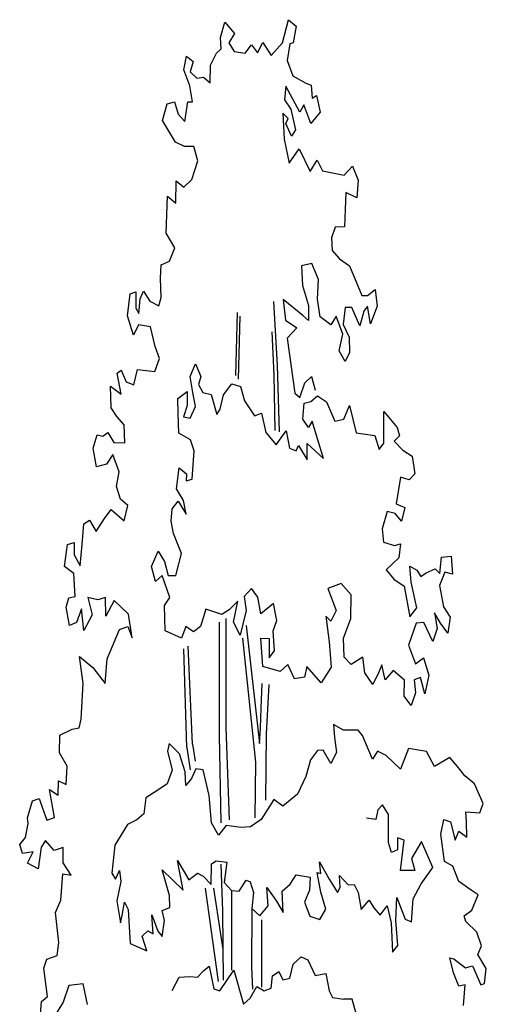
# Model space of a CAD drawing. Extents: x 2 to 315, y 0 to 17.
# Tile 19 of 69: x 75.22 to 77.94, y 8.66 to 14.4. Entities that reach past the tile are written whole.
import ezdxf

# ---------------------------------------------------------------- set-up
doc = ezdxf.new("R2010")
doc.units = 0
doc.header["$MEASUREMENT"] = 0
doc.layers.add('Ost_Ansicht_5_P_ZE_SYMBOL', color=7, linetype='Continuous')

msp = doc.modelspace()

# ---------------------------------------------------------------- linework, layer by layer
at = {"layer": 'Ost_Ansicht_5_P_ZE_SYMBOL', "linetype": 'Continuous', "ltscale": 1000}
for p, q in [((76.3883, 14.2985), (76.4132, 14.3893)), ((76.4132, 14.3893), (76.4704, 14.3228)), ((76.7497, 14.2683), (76.7843, 14.403)), ((76.7843, 14.403), (76.8298, 14.3651)), ((76.8298, 14.3651), (76.8115, 14.2683)), ((76.4704, 14.3228), (76.4361, 14.2683)), ((76.3918, 14.2322), (76.3883, 14.2985)), ((76.4361, 14.2683), (76.4677, 14.2175)), ((76.5311, 14.2087), (76.5687, 14.2572)), ((76.5687, 14.2572), (76.603, 14.2091)), ((76.603, 14.2091), (76.6349, 14.2696)), ((76.6349, 14.2696), (76.684, 14.1944)), ((76.684, 14.1944), (76.7497, 14.2683)), ((76.7913, 14.2613), (76.7772, 14.1655)), ((76.8115, 14.2683), (76.7913, 14.2613)), ((76.175, 14.1105), (76.1889, 14.1897)), ((76.1889, 14.1897), (76.2278, 14.1595)), ((76.3302, 14.1369), (76.3651, 14.2078)), ((76.3651, 14.2078), (76.3918, 14.2322)), ((76.4677, 14.2175), (76.5311, 14.2087)), ((76.2278, 14.1595), (76.2118, 14.099)), ((76.3269, 14.0343), (76.3302, 14.1369)), ((76.7772, 14.1655), (76.8092, 14.0748)), ((76.2082, 14.0171), (76.175, 14.1105)), ((76.2118, 14.099), (76.2507, 14.0627)), ((76.8092, 14.0748), (76.8862, 14.0326)), ((76.2255, 13.9236), (76.2082, 14.0171)), ((76.2507, 14.0627), (76.288, 14.0673)), ((76.288, 14.0673), (76.3269, 14.0343)), ((76.768, 14.0143), (76.7612, 13.9357)), ((76.8504, 13.8631), (76.768, 14.0143)), ((76.8862, 14.0326), (76.917, 14.0207)), ((76.917, 14.0207), (76.9228, 13.9453)), ((76.9228, 13.9453), (76.9479, 13.9605)), ((76.9479, 13.9605), (76.9696, 13.8641)), ((76.0492, 13.8148), (76.0767, 13.9115)), ((76.0767, 13.9115), (76.1202, 13.9236)), ((76.1202, 13.9236), (76.1408, 13.851)), ((76.1809, 13.8089), (76.198, 13.9236)), ((76.198, 13.9236), (76.2255, 13.9236)), ((76.7612, 13.9357), (76.7978, 13.8813)), ((76.8733, 13.9055), (76.8504, 13.8631)), ((76.9153, 13.7983), (76.8733, 13.9055)), ((76.1408, 13.851), (76.1809, 13.8089)), ((76.7818, 13.8268), (76.752, 13.8571)), ((76.752, 13.8571), (76.7597, 13.7063)), ((76.7978, 13.8813), (76.8253, 13.7603)), ((76.9696, 13.8641), (76.9153, 13.7983)), ((76.1257, 13.688), (76.0492, 13.8148)), ((76.768, 13.7966), (76.7818, 13.8268)), ((76.8024, 13.724), (76.768, 13.7966)), ((76.8253, 13.7603), (76.8024, 13.724)), ((76.1776, 13.6642), (76.1257, 13.688)), ((76.7597, 13.7063), (76.7886, 13.5668)), ((76.233, 13.6629), (76.1776, 13.6642)), ((76.2553, 13.5801), (76.233, 13.6629)), ((76.7886, 13.5668), (76.8465, 13.6494)), ((76.8465, 13.6494), (76.9105, 13.5171)), ((76.2209, 13.47), (76.2553, 13.5801)), ((76.9105, 13.5171), (76.9516, 13.5836)), ((76.9516, 13.5836), (76.9824, 13.5219)), ((76.9824, 13.5219), (77.1092, 13.4969)), ((77.1092, 13.4969), (77.1571, 13.5485)), ((77.1571, 13.5485), (77.1914, 13.4672)), ((76.1276, 13.3322), (76.1294, 13.464)), ((76.1294, 13.464), (76.1738, 13.4259)), ((76.1738, 13.4259), (76.2209, 13.47)), ((77.1914, 13.4672), (77.1823, 13.3646)), ((77.1195, 13.3945), (77.1139, 13.2949)), ((77.1823, 13.3646), (77.1195, 13.3945)), ((76.0718, 13.157), (76.079, 13.3733)), ((76.079, 13.3733), (76.1276, 13.3322)), ((77.1139, 13.2949), (77.1117, 13.1954)), ((76.121, 13.0728), (76.0718, 13.157)), ((77.0569, 13.1921), (77.0359, 13.1314)), ((77.1117, 13.1954), (77.0569, 13.1921)), ((77.0359, 13.1314), (77.0387, 13.0563)), ((76.0913, 12.9943), (76.121, 13.0728)), ((77.0387, 13.0563), (77.081, 13.0083)), ((76.0411, 12.9729), (76.0913, 12.9943)), ((76.9201, 12.9803), (76.8601, 12.9665)), ((76.9589, 12.887), (76.9201, 12.9803)), ((77.081, 13.0083), (77.1404, 12.9664)), ((76.0378, 12.8945), (76.0411, 12.9729)), ((76.8601, 12.9665), (76.8654, 12.8534)), ((77.1404, 12.9664), (77.2124, 12.7948)), ((76.0424, 12.7829), (76.0378, 12.8945)), ((76.9544, 12.7724), (76.9589, 12.887)), ((75.8615, 12.8048), (75.8951, 12.8154)), ((75.8951, 12.8154), (75.8936, 12.7201)), ((75.9188, 12.7746), (75.9385, 12.8186)), ((75.9385, 12.8186), (75.9762, 12.7615)), ((76.8654, 12.8534), (76.9008, 12.736)), ((77.2455, 12.795), (77.29, 12.829)), ((77.29, 12.829), (77.3014, 12.7322)), ((75.845, 12.6764), (75.8615, 12.8048)), ((75.9119, 12.6899), (75.9188, 12.7746)), ((75.9762, 12.7615), (76.0287, 12.7346)), ((76.0287, 12.7346), (76.0424, 12.7829)), ((76.7194, 12.3856), (76.6985, 12.7583)), ((76.8689, 12.6785), (76.7524, 12.7714)), ((76.7524, 12.7714), (76.7673, 12.6509)), ((76.9694, 12.67), (76.9544, 12.7724)), ((77.2124, 12.7948), (77.2455, 12.795)), ((75.8936, 12.7201), (75.9119, 12.6899)), ((76.4769, 12.3276), (76.487, 12.6957)), ((76.9008, 12.736), (76.902, 12.6485)), ((77.1143, 12.725), (77.1029, 12.6254)), ((77.1531, 12.7252), (77.1143, 12.725)), ((77.2007, 12.6173), (77.1531, 12.7252)), ((77.2236, 12.702), (77.2007, 12.6173)), ((77.2444, 12.7317), (77.2236, 12.702)), ((77.2625, 12.6294), (77.2444, 12.7317)), ((77.3014, 12.7322), (77.2625, 12.6294)), ((75.8798, 12.5629), (75.845, 12.6764)), ((76.4931, 12.3062), (76.5032, 12.6743)), ((76.7673, 12.6509), (76.8321, 12.6052)), ((76.902, 12.6485), (76.8689, 12.6785)), ((77.0313, 12.6234), (76.9694, 12.67)), ((77.063, 12.6735), (77.0313, 12.6234)), ((77.1007, 12.5681), (77.063, 12.6735)), ((75.9096, 12.6234), (75.8798, 12.5629)), ((75.9806, 12.6113), (75.9096, 12.6234)), ((76.0061, 12.4963), (75.9806, 12.6113)), ((76.7011, 12.3304), (76.6896, 12.5818)), ((76.8321, 12.6052), (76.7772, 12.5448)), ((77.1029, 12.6254), (77.1389, 12.5508)), ((76.7772, 12.5448), (76.8207, 12.2242)), ((77.0791, 12.4715), (77.1007, 12.5681)), ((77.1389, 12.5508), (77.1402, 12.4613)), ((76.0324, 12.427), (76.0061, 12.4963)), ((77.1139, 12.4083), (77.0791, 12.4715)), ((76.0057, 12.3512), (76.0324, 12.427)), ((77.1402, 12.4613), (77.1139, 12.4083)), ((75.7848, 12.3414), (75.8087, 12.3596)), ((75.8087, 12.3596), (75.8386, 12.2908)), ((75.8821, 12.2726), (75.9046, 12.3631)), ((75.9046, 12.3631), (76.0057, 12.3512)), ((76.211, 12.3223), (76.2417, 12.3966)), ((76.2417, 12.3966), (76.2724, 12.3223)), ((76.7325, 11.9991), (76.7194, 12.3856)), ((75.8089, 12.2182), (75.7848, 12.3414)), ((75.8386, 12.2908), (75.8821, 12.2726)), ((76.2263, 12.2277), (76.211, 12.3223)), ((76.2724, 12.3223), (76.2596, 12.275)), ((76.7063, 12.006), (76.7011, 12.3304)), ((76.8802, 12.2847), (76.9191, 12.321)), ((76.9191, 12.321), (76.9397, 12.2424)), ((75.7495, 12.1391), (75.746, 12.2658)), ((75.746, 12.2658), (75.7768, 12.2424)), ((75.7768, 12.2424), (75.8089, 12.2182)), ((76.1394, 12.1939), (76.1931, 12.2345)), ((76.1931, 12.2345), (76.1931, 12.1534)), ((76.2596, 12.275), (76.2848, 12.2293)), ((76.4058, 12.2148), (76.4548, 12.2784)), ((76.4548, 12.2784), (76.5045, 12.2636)), ((76.5045, 12.2636), (76.528, 12.1792)), ((76.8504, 12.2), (76.8802, 12.2847)), ((76.142, 12.1061), (76.1394, 12.1939)), ((76.2417, 12.1466), (76.2263, 12.2277)), ((76.2848, 12.2293), (76.3345, 12.2175)), ((76.3345, 12.2175), (76.367, 12.0993)), ((76.3853, 12.1303), (76.4058, 12.2148)), ((76.528, 12.1792), (76.5869, 12.0926)), ((76.8207, 12.2242), (76.8504, 12.2)), ((76.9149, 12.1752), (76.9537, 12.2085)), ((76.9537, 12.2085), (77.0066, 12.1749)), ((75.7827, 12.088), (75.7495, 12.1391)), ((76.1931, 12.1534), (76.1726, 12.0858)), ((76.2119, 12.0781), (76.2417, 12.1466)), ((76.367, 12.0993), (76.3853, 12.1303)), ((76.8682, 12.0723), (76.8759, 12.1669)), ((76.8759, 12.1669), (76.9149, 12.1752)), ((77.0066, 12.1749), (77.0543, 12.0613)), ((77.1079, 12.0736), (77.141, 12.1522)), ((77.141, 12.1522), (77.1799, 11.9925)), ((75.8272, 12.04), (75.7827, 12.088)), ((76.1445, 11.9913), (76.142, 12.1061)), ((76.1726, 12.0858), (76.2119, 12.0781)), ((76.5869, 12.0926), (76.6273, 12.1074)), ((76.6273, 12.1074), (76.6525, 11.9959)), ((76.9015, 12.025), (76.8682, 12.0723)), ((77.0543, 12.0613), (77.1079, 12.0736)), ((77.3396, 12.117), (77.419, 12.0239)), ((77.3409, 11.933), (77.3396, 12.117)), ((75.8296, 11.9345), (75.8272, 12.04)), ((76.7131, 11.9223), (76.771, 12.0048)), ((76.771, 12.0048), (76.7896, 11.9031)), ((76.9219, 12.0606), (76.9015, 12.025)), ((76.9884, 11.8426), (76.9219, 12.0606)), ((77.419, 12.0239), (77.431, 11.9757)), ((75.6447, 11.9034), (75.6692, 11.9823)), ((75.6692, 11.9823), (75.7017, 11.973)), ((75.7017, 11.973), (75.7302, 11.9943)), ((75.7302, 11.9943), (75.7668, 11.9372)), ((76.2131, 11.9515), (76.1445, 11.9913)), ((76.2337, 11.8883), (76.2131, 11.9515)), ((76.6525, 11.9959), (76.7131, 11.9223)), ((77.1799, 11.9925), (77.2876, 11.9777)), ((77.2876, 11.9777), (77.3135, 11.8967)), ((77.431, 11.9757), (77.4001, 11.944)), ((75.6642, 11.7949), (75.6447, 11.9034)), ((75.7668, 11.9372), (75.8296, 11.9345)), ((76.7896, 11.9031), (76.8284, 11.8882)), ((76.8284, 11.8882), (76.8421, 11.92)), ((76.8421, 11.92), (76.8938, 11.8359)), ((76.8938, 11.8359), (76.8934, 11.9308)), ((76.8934, 11.9308), (76.9884, 11.8426)), ((77.3135, 11.8967), (77.3409, 11.933)), ((77.4001, 11.944), (77.4516, 11.8914)), ((77.4516, 11.8914), (77.505, 11.8561)), ((75.7608, 11.8674), (75.7235, 11.8103)), ((75.7966, 11.7654), (75.7608, 11.8674)), ((76.2235, 11.7224), (76.2337, 11.8883)), ((77.505, 11.8561), (77.5203, 11.7548)), ((75.7235, 11.8103), (75.6642, 11.7949)), ((76.1317, 11.667), (76.1471, 11.7886)), ((76.1471, 11.7886), (76.1905, 11.7548)), ((75.7814, 11.6799), (75.7966, 11.7654)), ((76.1905, 11.7548), (76.1876, 11.7131)), ((76.1876, 11.7131), (76.2235, 11.7224)), ((77.4369, 11.7345), (77.4129, 11.5791)), ((77.4871, 11.7197), (77.4369, 11.7345)), ((77.5203, 11.7548), (77.4871, 11.7197)), ((75.8047, 11.6057), (75.7814, 11.6799)), ((76.1722, 11.5985), (76.1317, 11.667)), ((75.8481, 11.5697), (75.8047, 11.6057)), ((75.7112, 11.4936), (75.7511, 11.5451)), ((75.7511, 11.5451), (75.8272, 11.4804)), ((75.8272, 11.4804), (75.8481, 11.5697)), ((76.1004, 11.4775), (76.1061, 11.5499)), ((76.1061, 11.5499), (76.1403, 11.5938)), ((76.1403, 11.5938), (76.188, 11.5183)), ((76.188, 11.5183), (76.1722, 11.5985)), ((77.4129, 11.5791), (77.4621, 11.5567)), ((77.4621, 11.5567), (77.4436, 11.4778)), ((75.6621, 11.418), (75.7112, 11.4936)), ((77.3606, 11.5351), (77.3298, 11.4324)), ((77.4062, 11.5232), (77.3606, 11.5351)), ((77.4436, 11.4778), (77.4062, 11.5232)), ((75.5823, 11.3413), (75.5919, 11.4629)), ((75.5919, 11.4629), (75.6244, 11.4841)), ((75.6244, 11.4841), (75.6621, 11.418)), ((76.113, 11.4052), (76.1004, 11.4775)), ((77.3298, 11.4324), (77.339, 11.3555)), ((76.1599, 11.2886), (76.113, 11.4052)), ((75.4792, 11.2143), (75.4953, 11.3413)), ((75.4953, 11.3413), (75.5342, 11.3534)), ((75.5342, 11.3534), (75.5344, 11.2816)), ((75.5698, 11.217), (75.5823, 11.3413)), ((77.339, 11.3555), (77.4029, 11.3363)), ((77.4029, 11.3363), (77.4383, 11.3455)), ((77.4383, 11.3455), (77.427, 11.264)), ((75.5344, 11.2816), (75.5698, 11.217)), ((75.986, 11.2143), (76.0243, 11.3021)), ((76.0243, 11.3021), (76.0606, 11.2421)), ((76.1275, 11.161), (76.1599, 11.2886)), ((77.427, 11.264), (77.3541, 11.194)), ((77.6667, 11.1717), (77.6769, 11.2683)), ((77.6769, 11.2683), (77.7329, 11.2731)), ((77.7329, 11.2731), (77.7398, 11.1691)), ((75.5328, 11.1731), (75.4792, 11.2143)), ((76.009, 11.1265), (75.986, 11.2143)), ((76.0606, 11.2421), (76.0831, 11.1603)), ((77.5001, 11.1226), (77.4921, 11.2161)), ((77.4921, 11.2161), (77.532, 11.1922)), ((77.588, 11.1774), (77.6405, 11.2008)), ((77.6405, 11.2008), (77.6667, 11.1717)), ((75.541, 11.0389), (75.5328, 11.1731)), ((76.0473, 11.1603), (76.009, 11.1265)), ((76.0934, 11.0319), (76.0473, 11.1603)), ((76.0831, 11.1603), (76.1275, 11.161)), ((77.3541, 11.194), (77.3985, 11.1402)), ((77.532, 11.1922), (77.556, 11.1561)), ((77.556, 11.1561), (77.588, 11.1774)), ((77.6968, 11.1805), (77.6656, 11.1024)), ((77.7398, 11.1691), (77.6968, 11.1805)), ((76.5687, 11.0848), (76.5265, 11.0393)), ((76.6053, 11.0337), (76.5687, 11.0848)), ((77.0909, 11.1145), (77.014, 11.086)), ((77.014, 11.086), (77.0626, 10.9576)), ((77.1497, 11.0485), (77.0909, 11.1145)), ((77.3985, 11.1402), (77.459, 11.0995)), ((77.459, 11.0995), (77.4923, 10.9206)), ((77.5322, 10.972), (77.5001, 11.1226)), ((77.6656, 11.1024), (77.6886, 10.9788)), ((75.4878, 10.9768), (75.5038, 11.0312)), ((75.5038, 11.0312), (75.541, 11.0389)), ((75.6727, 11.02), (75.6145, 11.0317)), ((75.6145, 11.0317), (75.6397, 10.9324)), ((75.7173, 11.0329), (75.6727, 11.02)), ((75.7184, 10.9237), (75.7173, 11.0329)), ((76.062, 10.9857), (76.0934, 11.0319)), ((76.5265, 11.0393), (76.5383, 10.9576)), ((76.6225, 10.9373), (76.6053, 11.0337)), ((77.147, 10.9103), (77.1497, 11.0485)), ((75.5073, 10.8684), (75.4878, 10.9768)), ((75.7677, 11.0147), (75.7184, 10.9237)), ((75.8524, 10.9361), (75.7677, 11.0147)), ((76.0655, 10.838), (76.062, 10.9857)), ((76.4897, 11.0116), (76.4387, 10.9605)), ((76.4644, 10.8883), (76.4897, 11.0116)), ((76.6969, 10.9981), (76.6225, 10.9373)), ((76.7172, 10.8986), (76.6969, 10.9981)), ((77.4923, 10.9206), (77.5322, 10.972)), ((77.6886, 10.9788), (77.7274, 10.9187)), ((75.5777, 10.9663), (75.5479, 10.8877)), ((75.5914, 10.8393), (75.5777, 10.9663)), ((75.6397, 10.9324), (75.5914, 10.8393)), ((75.873, 10.797), (75.8524, 10.9361)), ((76.3031, 10.9643), (76.2721, 10.8632)), ((76.3953, 10.9331), (76.3031, 10.9643)), ((76.4387, 10.9605), (76.3953, 10.9331)), ((76.5383, 10.9576), (76.5027, 10.8131)), ((77.0311, 10.8941), (77.0012, 10.9238)), ((77.0012, 10.9238), (77.0221, 10.7734)), ((77.0626, 10.9576), (77.0311, 10.8941)), ((77.6712, 10.8833), (77.6354, 10.9441)), ((77.6354, 10.9441), (77.651, 10.852)), ((77.7274, 10.9187), (77.7126, 10.8252)), ((75.5479, 10.8877), (75.5073, 10.8684)), ((75.7997, 10.8454), (75.8478, 10.8635)), ((75.8478, 10.8635), (75.873, 10.797)), ((76.1853, 10.8627), (76.1614, 10.7963)), ((76.2299, 10.8328), (76.1853, 10.8627)), ((76.2721, 10.8632), (76.2299, 10.8328)), ((76.3794, 10.8893), (76.3798, 10.2279)), ((76.4181, 10.9103), (76.4181, 10.2752)), ((76.5027, 10.8131), (76.4644, 10.8883)), ((76.5383, 10.8698), (76.6162, 10.1804)), ((76.6956, 10.8381), (76.7172, 10.8986)), ((77.1043, 10.795), (77.147, 10.9103)), ((77.528, 10.8833), (77.4845, 10.7549)), ((77.5733, 10.8878), (77.528, 10.8833)), ((77.6259, 10.7765), (77.5733, 10.8878)), ((77.7126, 10.8252), (77.6712, 10.8833)), ((75.7277, 10.675), (75.7997, 10.8454)), ((76.1614, 10.7963), (76.0655, 10.838)), ((76.702, 10.7211), (76.6956, 10.8381)), ((77.651, 10.852), (77.6259, 10.7765)), ((76.2254, 10.1767), (76.1985, 10.7496)), ((76.5946, 10.0726), (76.5179, 10.7954)), ((76.6341, 10.6298), (76.6227, 10.7954)), ((76.6227, 10.7954), (76.6722, 10.7943)), ((76.6722, 10.7943), (76.6713, 10.6806)), ((77.0221, 10.7734), (77.0336, 10.6257)), ((77.1083, 10.6849), (77.1043, 10.795)), ((77.4845, 10.7549), (77.5256, 10.6463)), ((75.5874, 10.531), (75.5662, 10.6881)), ((75.5662, 10.6881), (75.6433, 10.6248)), ((76.1916, 10.1568), (76.1735, 10.733)), ((76.6713, 10.6806), (76.702, 10.7211)), ((77.1489, 10.6414), (77.1083, 10.6849)), ((77.2173, 10.684), (77.1489, 10.6414)), ((77.2288, 10.5928), (77.2173, 10.684)), ((75.7153, 10.5317), (75.7277, 10.675)), ((76.7363, 10.6016), (76.6341, 10.6298)), ((76.7802, 10.6426), (76.7363, 10.6016)), ((76.8197, 10.5574), (76.7802, 10.6426)), ((76.8921, 10.6311), (76.8773, 10.5677)), ((76.9755, 10.535), (76.8921, 10.6311)), ((77.0336, 10.6257), (76.9755, 10.535)), ((77.3281, 10.6393), (77.3099, 10.594)), ((77.3476, 10.5519), (77.3281, 10.6393)), ((77.5256, 10.6463), (77.5715, 10.6806)), ((77.5715, 10.6806), (77.6022, 10.5793)), ((75.6433, 10.6248), (75.7153, 10.5317)), ((76.8773, 10.5677), (76.8197, 10.5574)), ((77.2757, 10.5244), (77.2288, 10.5928)), ((77.3099, 10.594), (77.2757, 10.5244)), ((77.3943, 10.6064), (77.3476, 10.5519)), ((77.4611, 10.5497), (77.3943, 10.6064)), ((77.6022, 10.5793), (77.5792, 10.4712)), ((75.5762, 10.3229), (75.5874, 10.531)), ((76.6251, 10.3885), (76.6307, 10.5302)), ((76.6707, 10.5244), (76.6538, 10.2378)), ((77.459, 10.4576), (77.4611, 10.5497)), ((77.5536, 10.5657), (77.5178, 10.5522)), ((77.5178, 10.5522), (77.5246, 10.4774)), ((77.5792, 10.4712), (77.5536, 10.5657)), ((77.5001, 10.4019), (77.459, 10.4576)), ((77.5246, 10.4774), (77.5001, 10.4019)), ((76.6218, 10.2708), (76.6251, 10.3885)), ((75.5637, 10.2716), (75.5762, 10.3229)), ((77.1046, 10.2582), (77.0476, 10.2911)), ((77.0476, 10.2911), (77.0533, 10.2157)), ((75.4496, 10.1262), (75.4507, 10.2288)), ((75.4507, 10.2288), (75.5227, 10.2648)), ((75.5227, 10.2648), (75.5637, 10.2716)), ((76.3798, 10.2279), (76.3893, 9.7176)), ((76.4181, 10.2752), (76.4389, 9.7364)), ((76.6162, 10.1804), (76.6218, 10.2708)), ((76.6538, 10.2378), (76.6509, 9.8496)), ((77.1903, 10.2586), (77.1046, 10.2582)), ((77.2165, 10.2286), (77.1903, 10.2586)), ((77.2737, 10.0902), (77.2165, 10.2286)), ((76.0888, 10.1807), (76.0786, 10.1354)), ((76.1482, 10.1207), (76.0888, 10.1807)), ((76.2254, 10.1767), (76.2405, 10.0775)), ((77.0533, 10.2157), (77.0648, 10.1283)), ((75.4932, 10.0486), (75.4496, 10.1262)), ((76.0786, 10.1354), (76.106, 10.0255)), ((76.1814, 10.0153), (76.1482, 10.1207)), ((76.1916, 10.1568), (76.2104, 10.0278)), ((76.9541, 10.1398), (76.9119, 10.0853)), ((76.986, 10.143), (76.9541, 10.1398)), ((77.0306, 10.0648), (76.986, 10.143)), ((77.0648, 10.1283), (77.0306, 10.0648)), ((77.3034, 10.1356), (77.2737, 10.0902)), ((77.3536, 10.1117), (77.3034, 10.1356)), ((77.437, 10.0307), (77.3536, 10.1117)), ((77.4837, 10.1515), (77.437, 10.0307)), ((77.5899, 10.134), (77.4837, 10.1515)), ((77.6356, 10.0468), (77.5899, 10.134)), ((76.5907, 9.7484), (76.5946, 10.0726)), ((76.9119, 10.0853), (76.8857, 9.9887)), ((77.7246, 10.0985), (77.6356, 10.0468)), ((77.7691, 10.0474), (77.7246, 10.0985)), ((75.4886, 9.9425), (75.4932, 10.0486)), ((76.106, 10.0255), (76.0776, 9.9454)), ((76.1849, 9.9369), (76.1814, 10.0153)), ((76.2441, 10.0337), (76.2191, 9.9763)), ((76.2875, 10.0279), (76.2441, 10.0337)), ((76.3219, 9.8773), (76.2875, 10.0279)), ((77.8131, 9.9919), (77.7691, 10.0474)), ((75.4407, 9.8789), (75.4429, 9.9634)), ((75.4429, 9.9634), (75.4886, 9.9425)), ((76.0776, 9.9454), (76.0228, 9.909)), ((76.2191, 9.9763), (76.1849, 9.9369)), ((76.8857, 9.9887), (76.8378, 9.8859)), ((77.8697, 9.9454), (77.8131, 9.9919)), ((77.9188, 9.8311), (77.8697, 9.9454)), ((75.4191, 9.7491), (75.3916, 9.9118)), ((75.3916, 9.9118), (75.4407, 9.8789)), ((76.0228, 9.909), (75.952, 9.8634)), ((76.8378, 9.8859), (76.7523, 9.8156)), ((75.2627, 9.7484), (75.2915, 9.8475)), ((75.2915, 9.8475), (75.3311, 9.8603)), ((75.3311, 9.8603), (75.3494, 9.8031)), ((75.952, 9.8634), (75.9418, 9.7699)), ((76.3351, 9.7191), (76.3219, 9.8773)), ((76.6997, 9.8551), (76.6256, 9.7371)), ((76.7523, 9.8156), (76.6997, 9.8551)), ((77.3322, 9.8227), (77.3054, 9.7944)), ((77.3671, 9.766), (77.3322, 9.8227)), ((77.8995, 9.7767), (77.9188, 9.8311)), ((75.3494, 9.8031), (75.3751, 9.7338)), ((75.9418, 9.7699), (75.8996, 9.7365)), ((77.3054, 9.7944), (77.2946, 9.7376)), ((77.3671, 9.6029), (77.3671, 9.766)), ((77.8219, 9.725), (77.819, 9.7823)), ((77.819, 9.7823), (77.8995, 9.7767)), ((75.2502, 9.6337), (75.2661, 9.7152)), ((75.2661, 9.7152), (75.2627, 9.7484)), ((75.3751, 9.7338), (75.4191, 9.7491)), ((75.8448, 9.7092), (75.7723, 9.5887)), ((75.8996, 9.7365), (75.8448, 9.7092)), ((76.3768, 9.6454), (76.3351, 9.7191)), ((76.6256, 9.7371), (76.5629, 9.6946)), ((77.2946, 9.7376), (77.2383, 9.7447)), ((77.6724, 9.6519), (77.6893, 9.7376)), ((77.6893, 9.7376), (77.7296, 9.7234)), ((77.7296, 9.7234), (77.7564, 9.617)), ((77.8242, 9.6346), (77.8219, 9.725)), ((76.4207, 9.7029), (76.3768, 9.6454)), ((76.5081, 9.6913), (76.4207, 9.7029)), ((76.5629, 9.6946), (76.5081, 9.6913)), ((77.6931, 9.4922), (77.6724, 9.6519)), ((77.7564, 9.617), (77.7785, 9.6705)), ((77.7785, 9.6705), (77.8242, 9.6346)), ((75.2171, 9.5913), (75.2502, 9.6337)), ((75.2332, 9.5401), (75.2171, 9.5913)), ((75.3678, 9.6162), (75.3427, 9.5769)), ((75.4181, 9.5561), (75.3678, 9.6162)), ((77.3859, 9.5461), (77.3671, 9.6029)), ((77.4584, 9.617), (77.4208, 9.6312)), ((77.4208, 9.6312), (77.4208, 9.5603)), ((77.4369, 9.4397), (77.4584, 9.617)), ((77.5604, 9.6099), (77.5014, 9.5106)), ((77.6269, 9.4587), (77.5604, 9.6099)), ((75.2959, 9.5495), (75.2332, 9.5401)), ((75.2629, 9.483), (75.2959, 9.5495)), ((75.3427, 9.5769), (75.3245, 9.4501)), ((75.4706, 9.5745), (75.4181, 9.5561)), ((75.4706, 9.484), (75.4706, 9.5745)), ((75.7723, 9.5887), (75.7535, 9.4255)), ((77.4208, 9.5603), (77.3859, 9.5461)), ((75.3245, 9.4501), (75.2629, 9.483)), ((75.5182, 9.4121), (75.4706, 9.484)), ((76.1705, 9.3247), (76.1372, 9.4994)), ((76.1372, 9.4994), (76.2035, 9.3852)), ((76.3337, 9.3587), (76.3359, 9.4793)), ((76.3359, 9.4793), (76.3621, 9.4976)), ((76.3621, 9.4976), (76.4247, 9.4894)), ((76.3907, 9.4766), (76.399, 9.2039)), ((76.4247, 9.4894), (76.409, 9.3711)), ((76.9728, 9.4222), (76.9648, 9.4915)), ((76.9648, 9.4915), (77.0208, 9.3893)), ((77.5014, 9.5106), (77.5202, 9.4397)), ((77.7422, 9.4653), (77.6931, 9.4922)), ((75.4571, 9.2668), (75.4695, 9.4207)), ((75.4695, 9.4207), (75.5182, 9.4121)), ((75.7535, 9.4255), (75.775, 9.3901)), ((75.775, 9.3901), (75.7992, 9.4397)), ((75.7992, 9.4397), (75.8072, 9.3759)), ((76.0906, 9.2941), (76.0482, 9.4447)), ((76.0482, 9.4447), (76.1705, 9.3247)), ((76.2035, 9.3852), (76.2537, 9.4246)), ((76.2537, 9.4246), (76.2868, 9.4067)), ((76.9723, 9.3137), (76.9511, 9.4281)), ((76.9511, 9.4281), (76.9728, 9.4222)), ((77.5202, 9.4397), (77.4369, 9.4397)), ((77.5578, 9.3617), (77.6269, 9.4587)), ((77.7779, 9.3759), (77.7422, 9.4653)), ((75.8072, 9.3759), (75.7831, 9.2624)), ((76.2868, 9.4067), (76.3337, 9.3587)), ((76.409, 9.3711), (76.4524, 9.3231)), ((76.4969, 9.3203), (76.5368, 9.3838)), ((76.5368, 9.3838), (76.5608, 9.3749)), ((76.5608, 9.3749), (76.5803, 9.3117)), ((76.7942, 9.361), (76.8284, 9.4155)), ((76.8284, 9.4155), (76.9106, 9.4023)), ((76.9106, 9.4023), (76.9078, 9.3254)), ((77.0208, 9.3893), (77.0699, 9.3111)), ((77.0859, 9.3414), (77.0819, 9.4107)), ((77.0819, 9.4107), (77.1321, 9.3567)), ((77.5106, 9.2741), (77.5578, 9.3617)), ((77.849, 9.3256), (77.7779, 9.3759)), ((76.2993, 9.3365), (76.3735, 8.7937)), ((76.3469, 9.3365), (76.4013, 8.9796)), ((76.4524, 9.3231), (76.4516, 8.8587)), ((76.4524, 9.3231), (76.4969, 9.3203)), ((76.5803, 9.3117), (76.57, 9.2182)), ((76.6664, 9.234), (76.6583, 9.3404)), ((76.6583, 9.3404), (76.715, 9.2611)), ((76.7469, 9.3191), (76.7942, 9.361)), ((76.7538, 9.1949), (76.7469, 9.3191)), ((76.9078, 9.3254), (76.8776, 9.2559)), ((77.0027, 9.2143), (76.9723, 9.3137)), ((77.0699, 9.3111), (77.0859, 9.3414)), ((77.1321, 9.3567), (77.1675, 9.3584)), ((77.1675, 9.3584), (77.1915, 9.3117)), ((77.1915, 9.3117), (77.2081, 9.2123)), ((77.8907, 9.2978), (77.849, 9.3256)), ((75.4252, 9.1945), (75.4571, 9.2668)), ((75.7831, 9.2624), (75.8045, 9.1347)), ((75.8153, 9.1773), (75.8287, 9.2553)), ((75.8287, 9.2553), (75.8502, 9.2127)), ((76.0918, 9.2248), (76.0906, 9.2941)), ((76.715, 9.2611), (76.7538, 9.1949)), ((76.8776, 9.2559), (76.9091, 9.1731)), ((77.2081, 9.2123), (77.2549, 9.2668)), ((77.2549, 9.2668), (77.2812, 9.2217)), ((77.4109, 9.1489), (77.4155, 9.2837)), ((77.4155, 9.2837), (77.4639, 9.1563)), ((77.5015, 9.1414), (77.5106, 9.2741)), ((77.8531, 9.2095), (77.8907, 9.2978)), ((75.4458, 9.0195), (75.4252, 9.1945)), ((75.8502, 9.2127), (75.8609, 9.0141)), ((76.0484, 9.2065), (76.0918, 9.2248)), ((76.0623, 9.1489), (76.0484, 9.2065)), ((76.399, 9.2039), (76.4032, 8.8004)), ((76.57, 9.2182), (76.5692, 8.8774)), ((76.57, 9.2182), (76.6169, 9.1762)), ((76.6169, 9.1762), (76.6664, 9.234)), ((76.9673, 9.1538), (77.0027, 9.2143)), ((77.2812, 9.2217), (77.3189, 9.1797)), ((77.3189, 9.1797), (77.3599, 9.2342)), ((77.3599, 9.2342), (77.3828, 9.1348)), ((77.8086, 9.1761), (77.8531, 9.2095)), ((75.8045, 9.1347), (75.8153, 9.1773)), ((75.9949, 9.0705), (75.9868, 9.1821)), ((75.9868, 9.1821), (76.0222, 9.0857)), ((76.0485, 9.0557), (76.0623, 9.1489)), ((76.6272, 9.1521), (76.6263, 8.7601)), ((76.9091, 9.1731), (76.9673, 9.1538)), ((77.3828, 9.1348), (77.3913, 8.9645)), ((77.4217, 9.0023), (77.4109, 9.1489)), ((77.4639, 9.1563), (77.5015, 9.1414)), ((77.8189, 9.143), (77.8086, 9.1761)), ((77.8817, 9.08), (77.8189, 9.143)), ((75.9307, 9.0567), (75.964, 9.0885)), ((75.964, 9.0885), (75.9949, 9.0705)), ((76.0222, 9.0857), (76.0485, 9.0557)), ((77.9091, 9.0017), (77.8817, 9.08)), ((75.4356, 8.9441), (75.4458, 9.0195)), ((75.9576, 8.9716), (75.9307, 9.0567)), ((75.8609, 9.0141), (75.9576, 8.9716)), ((77.3913, 8.9645), (77.4217, 9.0023)), ((77.8886, 8.9504), (77.9091, 9.0017)), ((75.3581, 8.8713), (75.3763, 8.9227)), ((75.3763, 8.9227), (75.4356, 8.9441)), ((76.8123, 8.8937), (76.859, 8.9361)), ((76.859, 8.9361), (76.8979, 8.9182)), ((76.8979, 8.9182), (76.939, 8.828)), ((77.746, 8.8441), (77.7243, 8.9314)), ((77.7243, 8.9314), (77.7483, 8.9255)), ((77.7483, 8.9255), (77.8156, 8.8716)), ((77.9378, 8.8692), (77.8886, 8.9504)), ((75.3799, 8.7056), (75.3581, 8.8713)), ((76.2541, 8.8185), (76.2906, 8.8579)), ((76.2906, 8.8579), (76.3226, 8.8822)), ((76.3226, 8.8822), (76.3489, 8.7496)), ((76.3843, 8.7392), (76.4664, 8.8588)), ((76.4664, 8.8588), (76.5214, 8.66)), ((76.5692, 8.8774), (76.5738, 8.7477)), ((76.6913, 8.8267), (76.7278, 8.851)), ((76.7278, 8.851), (76.7507, 8.8029)), ((76.7918, 8.8122), (76.8123, 8.8937)), ((77.8156, 8.8716), (77.8567, 8.8839)), ((77.8567, 8.8839), (77.9059, 8.7725)), ((77.9264, 8.7817), (77.9378, 8.8692)), ((76.107, 8.7394), (76.1468, 8.818)), ((76.1468, 8.818), (76.2085, 8.8213)), ((76.2085, 8.8213), (76.2541, 8.8185)), ((76.6834, 8.7543), (76.6913, 8.8267)), ((76.7507, 8.8029), (76.7918, 8.8122)), ((76.939, 8.828), (77.0029, 8.8404)), ((77.0029, 8.8404), (77.0224, 8.7379)), ((77.7779, 8.7659), (77.746, 8.8441)), ((75.5042, 8.7695), (75.4701, 8.6728)), ((75.5876, 8.779), (75.5042, 8.7695)), ((75.6128, 8.6585), (75.5876, 8.779)), ((76.3489, 8.7496), (76.3843, 8.7392)), ((76.5613, 8.6964), (76.6001, 8.763)), ((76.6001, 8.763), (76.6434, 8.739)), ((76.6434, 8.739), (76.6834, 8.7543)), ((77.0224, 8.7379), (77.0407, 8.6988)), ((77.8155, 8.773), (77.7779, 8.7659)), ((77.8048, 8.6524), (77.8155, 8.773)), ((77.9059, 8.7725), (77.9264, 8.7817)), ((75.3388, 8.5998), (75.3441, 8.676)), ((75.3441, 8.676), (75.3799, 8.7056)), ((75.4701, 8.6728), (75.3697, 8.5095)), ((76.5214, 8.66), (76.5613, 8.6964)), ((77.0407, 8.6988), (77.1069, 8.6901)), ((77.1553, 8.6891), (77.1069, 8.6901)), ((77.1819, 8.5987), (77.1553, 8.6891))]:
    msp.add_line(p, q, dxfattribs=at)

doc.saveas('drawing.dxf')
